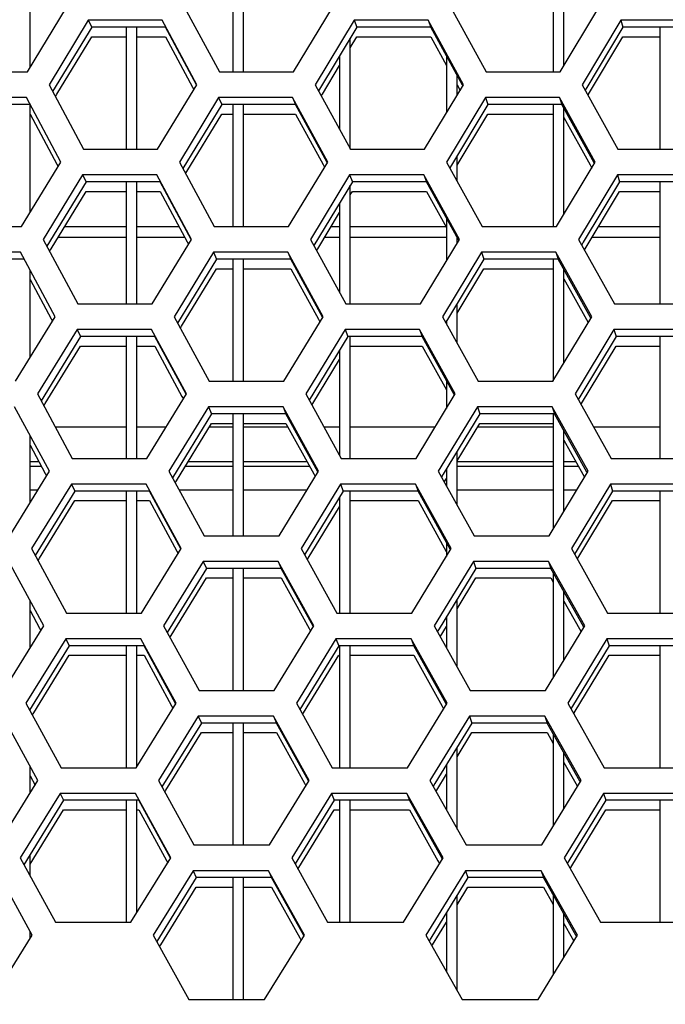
# Model space of a CAD drawing. Header units: millimetres. Extents: x 0 to 420, y 0 to 297.
# Tile 56 of 256: x 118.73 to 121.15, y 86.44 to 90.13. Entities that reach past the tile are written whole.
import ezdxf

# ---------------------------------------------------------------- set-up
doc = ezdxf.new("R2010")
doc.units = ezdxf.units.MM
doc.header["$LTSCALE"] = 23.1
doc.layers.get('0').update_dxf_attribs({"linetype": 'CONTINUOUS'})
doc.layers.add('DIM_PILOTEES', color=7, linetype='CONTINUOUS')
doc.styles.get("Standard").update_dxf_attribs({"font": 'txt', "width": 0.7})
doc.dimstyles.new('DIMSTYLE_4', dxfattribs={"dimtxt": 2.5, "dimasz": 3.5, "dimexe": 2, "dimexo": 0, "dimtad": 1, "dimdec": 0, "dimlfac": 10, "dimdsep": 46, "dimtxsty": 'Standard', "dimblk": '_FILLED', "dimblk1": '_FILLED', "dimblk2": '_FILLED', "dimcen": 0.09, "dimazin": 2, "dimtp": 0.8, "dimtm": 0.8, "dimtfac": 1, "dimtdec": 0, "dimtofl": 0, "dimtmove": 0, "dimatfit": 3, "dimldrblk": '_FILLED', "dimfxl": 0, "dimtolj": 1, "dimarcsym": 0})

# ---------------------------------------------------------------- blocks, each defined once
blk = doc.blocks.new('_FILLED')
at = {"color": 0, "linetype": 'ByBlock'}
blk.add_solid([(0, 0), (-1, 0.1429), (-1, -0.1429)], dxfattribs=at)
blk = doc.blocks.new('*D10')
at = {"layer": 'DIM_PILOTEES', "color": 2, "linetype": 'Continuous'}
for p, q in [((124.1252, 106.0416), (62.1844, 106.0416)), ((64.1844, 106.0416), (64.1844, 79.644)), ((64.1844, 53.2465), (64.1844, 79.644)), ((101.3716, 53.2465), (62.1844, 53.2465))]:
    blk.add_line(p, q, dxfattribs=at)
at = {"layer": 'DIM_PILOTEES', "color": 2, "linetype": 'Continuous', "xscale": 3.5, "yscale": 3.5, "zscale": 3.5}
for p, rotation in [((64.1844, 106.0416), 90), ((64.1844, 53.2465), 270)]:
    blk.add_blockref('_FILLED', p, dxfattribs=dict(at, rotation=rotation))
at = {"layer": 'DIM_PILOTEES', "color": 2, "linetype": 'Continuous', "insert": (61.0594, 82.8955), "char_height": 2.5, "width": 8.571429, "attachment_point": 2, "rotation": 90, "line_spacing_factor": 0.9}
blk.add_mtext('{\\ftxt;\\W0.0001;\\H0.0001;\\~}{\\ftxt;\\W2.2857142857;\\H2.5; }{\\ftxt;\\W0.0001;\\H0.0001;\\~}', dxfattribs=at)

msp = doc.modelspace()

# ---------------------------------------------------------------- linework, layer by layer
at = {"color": 7, "linetype": 'Continuous'}
for p, q in [((118.7652, 89.9545), (118.7652, 90.3952)), ((119.5252, 90.3952), (119.5252, 89.9381)), ((119.5652, 89.9381), (119.5652, 90.3952)), ((120.7252, 90.3952), (120.7252, 89.9381)), ((120.7652, 89.9608), (120.7652, 90.3952)), ((118.9835, 90.1313), (118.9966, 90.1054)), ((119.9795, 90.1313), (119.9901, 90.1054)), ((120.2568, 90.1313), (120.2666, 90.1054)), ((120.9785, 90.1313), (120.9865, 90.1054)), ((118.9966, 90.1054), (118.8499, 89.864)), ((119.2723, 90.1054), (118.9966, 90.1054)), ((119.1252, 90.1054), (119.1252, 89.6484)), ((119.1652, 89.6484), (119.1652, 90.1054)), ((119.3886, 89.8891), (119.2723, 90.1054)), ((119.9901, 90.1054), (119.8463, 89.8667)), ((120.2666, 90.1054), (119.9901, 90.1054)), ((120.3855, 89.8879), (120.2666, 90.1054)), ((120.9865, 90.1054), (120.8516, 89.8793)), ((121.2637, 90.1054), (120.9865, 90.1054)), ((121.1252, 90.1054), (121.1252, 89.6484)), ((118.8658, 89.8543), (118.9966, 90.0696)), ((118.9966, 90.0696), (119.1252, 90.0696)), ((119.1652, 90.0696), (119.2723, 90.0696)), ((119.2723, 90.0696), (119.3736, 89.881)), ((119.9652, 90.0283), (119.9901, 90.0696)), ((119.9652, 89.6484), (119.9652, 90.0641)), ((119.9901, 90.0696), (120.2666, 90.0696)), ((120.2666, 90.0696), (120.3252, 89.9623)), ((120.8581, 89.8545), (120.9865, 90.0696)), ((120.9865, 90.0696), (121.1252, 90.0696)), ((119.9252, 89.9977), (119.9252, 89.7218)), ((120.3252, 89.9981), (120.3252, 89.7839)), ((119.8605, 89.8544), (119.9252, 89.9618)), ((120.3652, 89.8503), (120.3652, 89.9249)), ((119.3736, 89.881), (119.3788, 89.8714)), ((119.3736, 89.881), (119.3788, 89.8714)), ((120.3652, 89.8891), (120.3764, 89.8688)), ((120.3866, 89.8858), (120.3855, 89.8879)), ((120.8516, 89.8793), (120.8454, 89.8691)), ((118.8603, 89.8452), (118.8658, 89.8543)), ((119.4716, 89.8415), (119.4834, 89.8157)), ((119.7489, 89.8415), (119.7601, 89.8157)), ((119.8565, 89.8479), (119.8605, 89.8544)), ((120.4712, 89.8415), (120.4805, 89.8157)), ((120.7494, 89.8415), (120.758, 89.8157)), ((120.8557, 89.8505), (120.8581, 89.8545)), ((118.7653, 89.8157), (118.4896, 89.8157)), ((118.7652, 89.4108), (118.7652, 89.8157)), ((119.4834, 89.8157), (119.338, 89.5757)), ((119.7601, 89.8157), (119.4834, 89.8157)), ((119.5252, 89.8157), (119.5252, 89.3586)), ((119.5652, 89.3586), (119.5652, 89.8157)), ((119.878, 89.5987), (119.7601, 89.8157)), ((120.4805, 89.8157), (120.3442, 89.5889)), ((120.758, 89.8157), (120.4805, 89.8157)), ((120.7252, 89.8157), (120.7252, 89.3586)), ((120.8784, 89.5975), (120.758, 89.8157)), ((120.7652, 89.4041), (120.7652, 89.8025)), ((118.7653, 89.7798), (118.8657, 89.5919)), ((119.3529, 89.5645), (119.4834, 89.7798)), ((119.4834, 89.7798), (119.5252, 89.7798)), ((119.5652, 89.7798), (119.7601, 89.7798)), ((119.7601, 89.7798), (119.8629, 89.5905)), ((120.3652, 89.588), (120.4805, 89.7798)), ((120.4805, 89.7798), (120.7252, 89.7798)), ((120.7652, 89.7666), (120.8632, 89.5891)), ((120.3652, 89.5282), (120.3652, 89.6238)), ((118.8657, 89.5919), (118.8705, 89.5829)), ((119.8629, 89.5905), (119.8685, 89.5803)), ((120.3442, 89.5889), (120.3378, 89.5781)), ((120.8632, 89.5891), (120.8695, 89.5776)), ((120.8798, 89.5948), (120.8784, 89.5975)), ((118.9624, 89.5518), (118.9755, 89.5259)), ((119.3482, 89.5568), (119.3529, 89.5645)), ((119.9625, 89.5518), (119.9731, 89.5259)), ((120.2409, 89.5518), (120.2508, 89.5259)), ((120.9656, 89.5518), (120.9736, 89.5259)), ((118.9755, 89.5259), (118.8282, 89.2844)), ((119.2523, 89.5259), (118.9755, 89.5259)), ((119.1252, 89.5259), (119.1252, 89.0688)), ((119.1652, 89.0688), (119.1652, 89.5259)), ((119.3691, 89.3095), (119.2523, 89.5259)), ((119.9731, 89.5259), (119.8287, 89.2872)), ((119.9652, 89.0688), (119.9652, 89.5129)), ((120.2508, 89.5259), (119.9731, 89.5259)), ((120.3702, 89.3083), (120.2508, 89.5259)), ((120.9736, 89.5259), (120.8381, 89.2997)), ((121.252, 89.5259), (120.9736, 89.5259)), ((121.1252, 89.5259), (121.1252, 89.0688)), ((118.8441, 89.2747), (118.9755, 89.4901)), ((118.9755, 89.4901), (119.1252, 89.4901)), ((119.1652, 89.4901), (119.2523, 89.4901)), ((119.2523, 89.4901), (119.3541, 89.3014)), ((119.9652, 89.477), (119.9731, 89.4901)), ((119.9731, 89.4901), (120.2508, 89.4901)), ((120.2508, 89.4901), (120.3252, 89.3542)), ((120.8447, 89.2749), (120.9736, 89.4901)), ((120.9736, 89.4901), (121.1252, 89.4901)), ((119.9252, 89.4467), (119.9252, 89.1109)), ((119.8429, 89.2748), (119.9252, 89.4109)), ((120.3252, 89.3901), (120.3252, 89.23)), ((119.1252, 89.357), (118.8944, 89.357)), ((119.324, 89.357), (119.1652, 89.357)), ((119.9252, 89.357), (119.8927, 89.357)), ((120.3237, 89.357), (119.9652, 89.357)), ((121.1252, 89.357), (120.8939, 89.357)), ((119.1252, 89.3169), (118.8699, 89.3169)), ((119.3458, 89.3169), (119.1652, 89.3169)), ((119.9252, 89.3169), (119.8684, 89.3169)), ((120.3252, 89.3169), (119.9652, 89.3169)), ((120.3652, 89.2962), (120.3652, 89.3172)), ((120.3713, 89.3062), (120.3701, 89.3083)), ((121.1252, 89.3169), (120.8698, 89.3169)), ((118.8387, 89.2657), (118.8441, 89.2747)), ((119.3541, 89.3014), (119.3593, 89.2918)), ((119.839, 89.2684), (119.8429, 89.2748)), ((120.8381, 89.2997), (120.832, 89.2896)), ((120.8423, 89.271), (120.8447, 89.2749)), ((118.7433, 89.2361), (118.4665, 89.2361)), ((119.4644, 89.2361), (119.3183, 88.9962)), ((119.4525, 89.262), (119.4644, 89.2361)), ((119.7422, 89.2361), (119.4644, 89.2361)), ((119.5252, 89.2361), (119.5252, 88.779)), ((119.5652, 88.779), (119.5652, 89.2361)), ((119.731, 89.262), (119.7422, 89.2361)), ((119.8606, 89.0191), (119.7422, 89.2361)), ((120.4655, 89.2361), (120.3287, 89.0093)), ((120.4562, 89.262), (120.4655, 89.2361)), ((120.7441, 89.2361), (120.4655, 89.2361)), ((120.7252, 89.2361), (120.7252, 88.779)), ((120.7355, 89.262), (120.7441, 89.2361)), ((120.8651, 89.0179), (120.7441, 89.2361)), ((119.3333, 88.9849), (119.4644, 89.2003)), ((119.4644, 89.2003), (119.5252, 89.2003)), ((119.5652, 89.2003), (119.7422, 89.2003)), ((119.7422, 89.2003), (119.8455, 89.0109)), ((120.3652, 89.034), (120.4655, 89.2003)), ((120.4655, 89.2003), (120.7252, 89.2003)), ((120.7652, 88.8473), (120.7652, 89.198)), ((118.7652, 88.8669), (118.7652, 89.1951)), ((120.7653, 89.1621), (120.8499, 89.0095)), ((118.7653, 89.1593), (118.8441, 89.0123)), ((120.3652, 88.9208), (120.3652, 89.0698)), ((118.8441, 89.0123), (118.849, 89.0033)), ((120.8665, 89.0152), (120.865, 89.0179)), ((119.3286, 88.9773), (119.3333, 88.9849)), ((119.8455, 89.0109), (119.8511, 89.0007)), ((120.3287, 89.0093), (120.3223, 88.9986)), ((120.3252, 89.0036), (120.3252, 88.9932)), ((120.8499, 89.0095), (120.8562, 88.9981)), ((118.9544, 88.9463), (118.8065, 88.7049)), ((118.9413, 88.9722), (118.9544, 88.9463)), ((119.2323, 88.9463), (118.9544, 88.9463)), ((119.1252, 88.9463), (119.1252, 88.4893)), ((119.1652, 88.4893), (119.1652, 88.9463)), ((119.3497, 88.7299), (119.2323, 88.9463)), ((119.9561, 88.9463), (119.8111, 88.7077)), ((119.9455, 88.9722), (119.9561, 88.9463)), ((120.2349, 88.9463), (119.9561, 88.9463)), ((119.9652, 88.4893), (119.9652, 88.9463)), ((120.225, 88.9722), (120.2349, 88.9463)), ((120.3548, 88.7287), (120.2349, 88.9463)), ((120.9607, 88.9463), (120.8246, 88.7201)), ((120.9526, 88.9722), (120.9607, 88.9463)), ((121.2402, 88.9463), (120.9607, 88.9463)), ((121.1252, 88.9463), (121.1252, 88.4893)), ((118.8225, 88.6951), (118.9544, 88.9105)), ((118.9544, 88.9105), (119.1252, 88.9105)), ((119.1652, 88.9105), (119.2323, 88.9105)), ((119.2323, 88.9105), (119.3346, 88.7217)), ((119.9652, 88.9105), (120.2349, 88.9105)), ((120.2349, 88.9105), (120.3252, 88.7464)), ((120.8312, 88.6953), (120.9607, 88.9105)), ((120.9607, 88.9105), (121.1252, 88.9105)), ((119.9252, 88.8955), (119.9252, 88.5002)), ((119.8253, 88.6952), (119.9252, 88.8597)), ((120.3252, 88.7823), (120.3252, 88.676)), ((119.3346, 88.7217), (119.3398, 88.7122)), ((120.3559, 88.7266), (120.3548, 88.7287)), ((120.8246, 88.7201), (120.8185, 88.7101)), ((118.8171, 88.6862), (118.8225, 88.6951)), ((119.4334, 88.6824), (119.4453, 88.6566)), ((119.7131, 88.6824), (119.7242, 88.6566)), ((119.8215, 88.6889), (119.8253, 88.6952)), ((120.4413, 88.6824), (120.4506, 88.6566)), ((120.7217, 88.6824), (120.7303, 88.6566)), ((120.8289, 88.6915), (120.8312, 88.6953)), ((119.4453, 88.6566), (119.2987, 88.4167)), ((119.7242, 88.6566), (119.4453, 88.6566)), ((119.5252, 88.6566), (119.5252, 88.1995)), ((119.5652, 88.1995), (119.5652, 88.6566)), ((119.8431, 88.4395), (119.7242, 88.6566)), ((120.4506, 88.6566), (120.3132, 88.4297)), ((120.7303, 88.6566), (120.4506, 88.6566)), ((120.7252, 88.6566), (120.7252, 88.2243)), ((120.8518, 88.4383), (120.7303, 88.6566)), ((118.8599, 88.607), (119.1252, 88.607)), ((119.1652, 88.607), (119.2755, 88.607)), ((119.3137, 88.4053), (119.4453, 88.6207)), ((119.4369, 88.607), (119.5252, 88.607)), ((119.4453, 88.6207), (119.5252, 88.6207)), ((119.5652, 88.6207), (119.7242, 88.6207)), ((119.5652, 88.607), (119.7317, 88.607)), ((119.7242, 88.6207), (119.828, 88.4312)), ((119.8664, 88.607), (119.9252, 88.607)), ((119.9652, 88.607), (120.2834, 88.607)), ((120.3652, 88.4798), (120.4506, 88.6207)), ((120.4423, 88.607), (120.7252, 88.607)), ((120.4506, 88.6207), (120.7252, 88.6207)), ((120.876, 88.607), (121.1252, 88.607)), ((118.7652, 88.3227), (118.7652, 88.5749)), ((120.7652, 88.2903), (120.7652, 88.5937)), ((118.7652, 88.539), (118.8226, 88.4326)), ((120.7652, 88.5579), (120.8365, 88.4298)), ((120.3652, 88.3137), (120.3652, 88.5156)), ((118.7652, 88.4596), (118.808, 88.4596)), ((119.3469, 88.4596), (119.5252, 88.4596)), ((119.5652, 88.4596), (119.8124, 88.4596)), ((120.3652, 88.4596), (120.7252, 88.4596)), ((120.7652, 88.4596), (120.8199, 88.4596)), ((118.8226, 88.4326), (118.8274, 88.4237)), ((119.828, 88.4312), (119.8336, 88.4211)), ((120.3132, 88.4297), (120.3067, 88.4191)), ((120.3252, 88.4496), (120.3252, 88.3858)), ((120.8365, 88.4298), (120.8429, 88.4185)), ((120.8532, 88.4356), (120.8517, 88.4383)), ((118.9201, 88.3927), (118.9333, 88.3668)), ((119.3091, 88.3978), (119.3137, 88.4053)), ((119.9285, 88.3927), (119.939, 88.3668)), ((120.2091, 88.3927), (120.219, 88.3668)), ((120.3171, 88.4004), (120.3252, 88.4138)), ((120.9397, 88.3927), (120.9478, 88.3668)), ((118.7652, 88.3718), (118.7955, 88.3718)), ((118.9333, 88.3668), (118.7848, 88.1253)), ((119.2123, 88.3668), (118.9333, 88.3668)), ((119.1252, 88.3668), (119.1252, 87.9097)), ((119.1652, 87.9097), (119.1652, 88.3668)), ((119.3302, 88.1503), (119.2123, 88.3668)), ((119.3233, 88.3718), (119.5252, 88.3718)), ((119.5652, 88.3718), (119.8035, 88.3718)), ((119.939, 88.3668), (119.7936, 88.1282)), ((120.219, 88.3668), (119.939, 88.3668)), ((119.9652, 87.9097), (119.9652, 88.3668)), ((120.3394, 88.1491), (120.219, 88.3668)), ((120.3652, 88.3718), (120.7252, 88.3718)), ((120.7652, 88.3718), (120.8146, 88.3718)), ((120.9478, 88.3668), (120.8111, 88.1405)), ((121.2284, 88.3668), (120.9478, 88.3668)), ((121.1252, 88.3668), (121.1252, 87.9097)), ((118.8008, 88.1155), (118.9333, 88.3309)), ((118.9333, 88.3309), (119.1252, 88.3309)), ((119.1652, 88.3309), (119.2123, 88.3309)), ((119.2123, 88.3309), (119.3151, 88.1421)), ((119.9252, 88.3441), (119.9252, 87.9097)), ((119.9652, 88.3309), (120.219, 88.3309)), ((120.219, 88.3309), (120.3242, 88.1407)), ((120.8177, 88.1157), (120.9478, 88.3309)), ((120.9478, 88.3309), (121.1252, 88.3309)), ((119.8078, 88.1156), (119.9252, 88.3083)), ((120.3252, 88.1747), (120.3252, 88.1218)), ((119.3151, 88.1421), (119.3204, 88.1326)), ((120.3406, 88.147), (120.3394, 88.1491)), ((120.8111, 88.1405), (120.8051, 88.1305)), ((118.7954, 88.1067), (118.8008, 88.1155)), ((119.4144, 88.1029), (119.4262, 88.077)), ((119.6951, 88.1029), (119.7063, 88.077)), ((119.804, 88.1093), (119.8078, 88.1156)), ((120.4263, 88.1029), (120.4356, 88.077)), ((120.7079, 88.1029), (120.7165, 88.077)), ((120.8155, 88.1119), (120.8177, 88.1157)), ((119.4262, 88.077), (119.2791, 87.8372)), ((119.7063, 88.077), (119.4262, 88.077)), ((119.5252, 88.077), (119.5252, 87.6199)), ((119.5652, 87.6199), (119.5652, 88.077)), ((119.8257, 87.8599), (119.7063, 88.077)), ((120.4356, 88.077), (120.2976, 87.8501)), ((120.7165, 88.077), (120.4356, 88.077)), ((120.8385, 87.8587), (120.7165, 88.077)), ((120.7252, 88.0613), (120.7252, 87.6674)), ((119.2941, 87.8257), (119.4262, 88.0412)), ((119.4262, 88.0412), (119.5252, 88.0412)), ((119.5652, 88.0412), (119.7063, 88.0412)), ((119.7063, 88.0412), (119.8106, 87.8516)), ((120.3652, 87.9254), (120.4356, 88.0412)), ((120.4356, 88.0412), (120.7165, 88.0412)), ((120.7165, 88.0412), (120.7252, 88.0254)), ((120.7652, 87.7331), (120.7652, 87.9896)), ((118.7652, 87.7783), (118.7652, 87.9549)), ((120.3652, 87.7068), (120.3652, 87.9612)), ((120.7652, 87.9538), (120.8232, 87.8502)), ((118.7652, 87.9191), (118.8011, 87.853)), ((120.3252, 87.8955), (120.3252, 87.7786)), ((118.8011, 87.853), (118.8059, 87.8441)), ((119.8106, 87.8516), (119.8162, 87.8415)), ((120.2976, 87.8501), (120.2912, 87.8396)), ((120.3016, 87.8209), (120.3252, 87.8596)), ((120.8232, 87.8502), (120.8295, 87.8389)), ((120.8399, 87.8561), (120.8384, 87.8587)), ((118.899, 87.8131), (118.9122, 87.7872)), ((119.2895, 87.8183), (119.2941, 87.8257)), ((119.9114, 87.8131), (119.922, 87.7872)), ((120.1932, 87.8131), (120.2031, 87.7872)), ((120.9268, 87.8131), (120.9348, 87.7872)), ((118.9122, 87.7872), (118.7631, 87.5457)), ((119.1923, 87.7872), (118.9122, 87.7872)), ((119.1252, 87.7872), (119.1252, 87.3301)), ((119.1652, 87.3333), (119.1652, 87.7872)), ((119.3108, 87.5707), (119.1923, 87.7872)), ((119.922, 87.7872), (119.776, 87.5486)), ((120.2031, 87.7872), (119.922, 87.7872)), ((119.9252, 87.7872), (119.9252, 87.3301)), ((119.9652, 87.3301), (119.9652, 87.7872)), ((120.3241, 87.5696), (120.2031, 87.7872)), ((120.9348, 87.7872), (120.7976, 87.5609)), ((121.2166, 87.7872), (120.9348, 87.7872)), ((121.1252, 87.7872), (121.1252, 87.3301)), ((118.7792, 87.5358), (118.9122, 87.7514)), ((118.9122, 87.7514), (119.1252, 87.7514)), ((119.1652, 87.7514), (119.1923, 87.7514)), ((119.1923, 87.7514), (119.2957, 87.5625)), ((119.7902, 87.536), (119.922, 87.7514)), ((119.9652, 87.7514), (120.2031, 87.7514)), ((120.2031, 87.7514), (120.3088, 87.5611)), ((120.8043, 87.5361), (120.9348, 87.7514)), ((120.9348, 87.7514), (121.1252, 87.7514)), ((118.7652, 87.5457), (118.7652, 87.5491)), ((119.2957, 87.5625), (119.3009, 87.553)), ((120.3088, 87.5611), (120.3148, 87.5504)), ((120.3252, 87.5674), (120.3241, 87.5695)), ((120.7976, 87.5609), (120.7916, 87.551)), ((120.802, 87.5324), (120.8043, 87.5361)), ((118.7738, 87.5272), (118.7792, 87.5358)), ((119.3953, 87.5233), (119.4071, 87.4974)), ((119.6772, 87.5233), (119.6884, 87.4974)), ((119.7864, 87.5298), (119.7902, 87.536)), ((120.4113, 87.5233), (120.4206, 87.4974)), ((120.694, 87.5233), (120.7026, 87.4974)), ((119.4071, 87.4974), (119.2595, 87.2577)), ((119.6884, 87.4974), (119.4071, 87.4974)), ((119.5252, 87.4974), (119.5252, 87.0404)), ((119.5652, 87.0404), (119.5652, 87.4974)), ((119.8083, 87.2804), (119.6884, 87.4974)), ((120.4206, 87.4974), (120.2821, 87.2705)), ((120.7026, 87.4974), (120.4206, 87.4974)), ((120.8251, 87.2792), (120.7026, 87.4974)), ((119.2744, 87.2461), (119.4071, 87.4616)), ((119.4071, 87.4616), (119.5252, 87.4616)), ((119.5652, 87.4616), (119.6884, 87.4616)), ((119.6884, 87.4616), (119.7931, 87.272)), ((120.3652, 87.3708), (120.4206, 87.4616)), ((120.4206, 87.4616), (120.7026, 87.4616)), ((120.7026, 87.4616), (120.7253, 87.4213)), ((120.7252, 87.4571), (120.7252, 87.1103)), ((120.3652, 87.1002), (120.3652, 87.4067)), ((120.7652, 87.1758), (120.7652, 87.3858)), ((118.7652, 87.2336), (118.7652, 87.3354)), ((120.3252, 87.3411), (120.3252, 87.1716)), ((120.7652, 87.3499), (120.8098, 87.2706)), ((118.7652, 87.2996), (118.7844, 87.2645)), ((120.2891, 87.2462), (120.3252, 87.3053)), ((120.8266, 87.2765), (120.8251, 87.2792)), ((119.2699, 87.2388), (119.2744, 87.2461)), ((119.7931, 87.272), (119.7987, 87.2619)), ((120.2821, 87.2705), (120.2757, 87.2601)), ((120.2862, 87.2414), (120.2891, 87.2462)), ((120.8098, 87.2706), (120.8162, 87.2593)), ((118.891, 87.2077), (118.7415, 86.9662)), ((118.8779, 87.2335), (118.891, 87.2077)), ((119.1724, 87.2077), (118.891, 87.2077)), ((119.1252, 87.2077), (119.1252, 86.7506)), ((119.1652, 86.786), (119.1652, 87.2077)), ((119.2913, 86.9912), (119.1724, 87.2077)), ((119.905, 87.2077), (119.7585, 86.9691)), ((119.8944, 87.2335), (119.905, 87.2077)), ((120.1872, 87.2077), (119.905, 87.2077)), ((119.9252, 87.2077), (119.9252, 86.7506)), ((119.9652, 86.7506), (119.9652, 87.2077)), ((120.1773, 87.2335), (120.1872, 87.2077)), ((120.3087, 86.99), (120.1872, 87.2077)), ((120.9219, 87.2077), (120.7841, 86.9813)), ((120.9139, 87.2335), (120.9219, 87.2077)), ((121.2048, 87.2077), (120.9219, 87.2077)), ((121.1252, 87.2077), (121.1252, 86.7506)), ((118.7652, 86.9687), (118.891, 87.1718)), ((118.891, 87.1718), (119.1252, 87.1718)), ((119.1652, 87.1718), (119.1724, 87.1718)), ((119.1724, 87.1718), (119.2762, 86.9828)), ((119.7726, 86.9564), (119.905, 87.1718)), ((119.905, 87.1718), (119.9252, 87.1718)), ((119.9652, 87.1718), (120.1872, 87.1718)), ((120.1872, 87.1718), (120.2935, 86.9814)), ((120.7908, 86.9565), (120.9219, 87.1718)), ((120.9219, 87.1718), (121.1252, 87.1718)), ((118.7652, 86.924), (118.7652, 87.0045)), ((119.2762, 86.9828), (119.2814, 86.9734)), ((120.3099, 86.9879), (120.3087, 86.99)), ((119.7689, 86.9503), (119.7726, 86.9564)), ((120.2935, 86.9814), (120.2994, 86.9708)), ((120.7841, 86.9813), (120.7781, 86.9715)), ((120.7886, 86.9529), (120.7908, 86.9565)), ((119.3881, 86.9179), (119.2399, 86.6782)), ((119.3762, 86.9438), (119.3881, 86.9179)), ((119.6704, 86.9179), (119.3881, 86.9179)), ((119.5252, 86.9179), (119.5252, 86.4608)), ((119.5652, 86.4608), (119.5652, 86.9179)), ((119.6593, 86.9438), (119.6704, 86.9179)), ((119.7909, 86.7008), (119.6704, 86.9179)), ((120.4056, 86.9179), (120.2665, 86.6909)), ((120.3963, 86.9438), (120.4056, 86.9179)), ((120.6888, 86.9179), (120.4056, 86.9179)), ((120.6802, 86.9438), (120.6888, 86.9179)), ((120.8118, 86.6996), (120.6888, 86.9179)), ((119.2548, 86.6665), (119.3881, 86.8821)), ((119.3881, 86.8821), (119.5252, 86.8821)), ((119.5652, 86.8821), (119.6704, 86.8821)), ((119.6704, 86.8821), (119.7757, 86.6923)), ((120.3652, 86.8161), (120.4056, 86.8821)), ((120.3652, 86.8161), (120.4056, 86.8821)), ((120.4056, 86.8821), (120.6888, 86.8821)), ((120.6888, 86.8821), (120.7252, 86.8173)), ((120.3652, 86.4938), (120.3652, 86.8519)), ((120.7252, 86.8531), (120.7252, 86.5531)), ((120.3252, 86.7866), (120.3252, 86.5649)), ((120.7652, 86.6183), (120.7652, 86.7822)), ((120.2736, 86.6666), (120.3252, 86.7508)), ((120.7652, 86.7463), (120.7965, 86.6909)), ((118.7652, 86.6887), (118.7652, 86.7163)), ((119.7757, 86.6923), (119.7813, 86.6823)), ((120.2665, 86.6909), (120.2602, 86.6806)), ((120.7965, 86.6909), (120.8028, 86.6797)), ((120.8134, 86.6969), (120.8118, 86.6996)), ((119.2504, 86.6593), (119.2548, 86.6665)), ((120.2707, 86.6618), (120.2736, 86.6666))]:
    msp.add_line(p, q, dxfattribs=at)
at = {"color": 3, "linetype": 'Continuous'}
for p, q in [((118.7553, 89.9381), (118.9024, 90.1796)), ((119.3444, 90.1796), (119.4748, 89.9381)), ((119.7519, 89.9381), (119.8979, 90.1796)), ((120.3413, 90.1796), (120.4737, 89.9381)), ((120.7517, 89.9381), (120.8963, 90.1796)), ((118.9835, 90.1313), (118.8364, 89.8898)), ((119.2598, 90.1313), (118.9835, 90.1313)), ((119.39, 89.8898), (119.2598, 90.1313)), ((119.9795, 90.1313), (119.8337, 89.8898)), ((120.2568, 90.1313), (119.9795, 90.1313)), ((120.3891, 89.8898), (120.2568, 90.1313)), ((120.9785, 90.1313), (120.834, 89.8898)), ((121.2564, 90.1313), (120.9785, 90.1313)), ((118.4791, 89.9381), (118.7553, 89.9381)), ((119.4748, 89.9381), (119.7519, 89.9381)), ((120.4737, 89.9381), (120.7517, 89.9381)), ((118.8364, 89.8898), (118.9659, 89.6484)), ((119.2432, 89.6484), (119.39, 89.8898)), ((119.8337, 89.8898), (119.9653, 89.6484)), ((120.2435, 89.6484), (120.3891, 89.8898)), ((120.834, 89.8898), (120.9677, 89.6484)), ((118.7516, 89.8415), (118.4752, 89.8415)), ((118.881, 89.6001), (118.7516, 89.8415)), ((119.4716, 89.8415), (119.3248, 89.6001)), ((119.7489, 89.8415), (119.4716, 89.8415)), ((119.8805, 89.6001), (119.7489, 89.8415)), ((120.4712, 89.8415), (120.3257, 89.6001)), ((120.7494, 89.8415), (120.4712, 89.8415)), ((120.883, 89.6001), (120.7494, 89.8415)), ((118.9659, 89.6484), (119.2432, 89.6484)), ((119.9653, 89.6484), (120.2435, 89.6484)), ((120.9677, 89.6484), (121.2466, 89.6484)), ((118.7333, 89.3586), (118.881, 89.6001)), ((119.3248, 89.6001), (119.4557, 89.3586)), ((119.734, 89.3586), (119.8805, 89.6001)), ((120.3257, 89.6001), (120.4587, 89.3586)), ((120.7378, 89.3586), (120.883, 89.6001)), ((118.9624, 89.5518), (118.8147, 89.3103)), ((119.2399, 89.5518), (118.9624, 89.5518)), ((119.3706, 89.3103), (119.2399, 89.5518)), ((119.9625, 89.5518), (119.8161, 89.3103)), ((120.2409, 89.5518), (119.9625, 89.5518)), ((120.3738, 89.3103), (120.2409, 89.5518)), ((120.9656, 89.5518), (120.8205, 89.3103)), ((121.2446, 89.5518), (120.9656, 89.5518)), ((118.4559, 89.3586), (118.7333, 89.3586)), ((119.4557, 89.3586), (119.734, 89.3586)), ((120.4587, 89.3586), (120.7378, 89.3586)), ((118.8147, 89.3103), (118.9448, 89.0688)), ((119.2232, 89.0688), (119.3706, 89.3103)), ((119.8161, 89.3103), (119.9483, 89.0688)), ((120.2276, 89.0688), (120.3738, 89.3103)), ((120.8205, 89.3103), (120.9548, 89.0688)), ((118.7296, 89.262), (118.4521, 89.262)), ((118.8595, 89.0205), (118.7296, 89.262)), ((119.4525, 89.262), (119.3052, 89.0205)), ((119.731, 89.262), (119.4525, 89.262)), ((119.8631, 89.0205), (119.731, 89.262)), ((120.4562, 89.262), (120.3102, 89.0205)), ((120.7355, 89.262), (120.4562, 89.262)), ((120.8697, 89.0205), (120.7355, 89.262)), ((118.9448, 89.0688), (119.2232, 89.0688)), ((119.9483, 89.0688), (120.2276, 89.0688)), ((120.9548, 89.0688), (121.2348, 89.0688)), ((118.7112, 88.779), (118.8595, 89.0205)), ((119.3052, 89.0205), (119.4366, 88.779)), ((119.7161, 88.779), (119.8631, 89.0205)), ((120.3102, 89.0205), (120.4437, 88.779)), ((120.724, 88.779), (120.8697, 89.0205)), ((118.9413, 88.9722), (118.793, 88.7307)), ((119.2199, 88.9722), (118.9413, 88.9722)), ((119.3512, 88.7307), (119.2199, 88.9722)), ((119.9455, 88.9722), (119.7985, 88.7307)), ((120.225, 88.9722), (119.9455, 88.9722)), ((120.3584, 88.7307), (120.225, 88.9722)), ((120.9526, 88.9722), (120.807, 88.7307)), ((121.2328, 88.9722), (120.9526, 88.9722)), ((119.4366, 88.779), (119.7161, 88.779)), ((120.4437, 88.779), (120.724, 88.779)), ((118.793, 88.7307), (118.9237, 88.4893)), ((119.2032, 88.4893), (119.3512, 88.7307)), ((119.7985, 88.7307), (119.9313, 88.4893)), ((120.2117, 88.4893), (120.3584, 88.7307)), ((120.807, 88.7307), (120.9419, 88.4893)), ((118.8381, 88.441), (118.7076, 88.6824)), ((119.4334, 88.6824), (119.2855, 88.441)), ((119.7131, 88.6824), (119.4334, 88.6824)), ((119.8458, 88.441), (119.7131, 88.6824)), ((120.4413, 88.6824), (120.2946, 88.441)), ((120.7217, 88.6824), (120.4413, 88.6824)), ((120.8565, 88.441), (120.7217, 88.6824)), ((118.7652, 88.4771), (118.7986, 88.4771)), ((118.9237, 88.4893), (119.2032, 88.4893)), ((119.3576, 88.4771), (119.5252, 88.4771)), ((119.5652, 88.4771), (119.8028, 88.4771)), ((119.9313, 88.4893), (120.2117, 88.4893)), ((120.3652, 88.4771), (120.7252, 88.4771)), ((120.7652, 88.4771), (120.8102, 88.4771)), ((120.9419, 88.4893), (121.223, 88.4893)), ((118.6892, 88.1995), (118.8381, 88.441)), ((119.2855, 88.441), (119.4175, 88.1995)), ((119.6981, 88.1995), (119.8458, 88.441)), ((120.2946, 88.441), (120.4288, 88.1995)), ((120.7102, 88.1995), (120.8565, 88.441)), ((118.9201, 88.3927), (118.7713, 88.1512)), ((119.1999, 88.3927), (118.9201, 88.3927)), ((119.3318, 88.1512), (119.1999, 88.3927)), ((119.9285, 88.3927), (119.7809, 88.1512)), ((120.2091, 88.3927), (119.9285, 88.3927)), ((120.3431, 88.1512), (120.2091, 88.3927)), ((120.9397, 88.3927), (120.7935, 88.1512)), ((121.2211, 88.3927), (120.9397, 88.3927)), ((119.4175, 88.1995), (119.6981, 88.1995)), ((120.4288, 88.1995), (120.7102, 88.1995)), ((118.7713, 88.1512), (118.9025, 87.9097)), ((119.1832, 87.9097), (119.3318, 88.1512)), ((119.7809, 88.1512), (119.9143, 87.9097)), ((120.1959, 87.9097), (120.3431, 88.1512)), ((120.7935, 88.1512), (120.929, 87.9097)), ((118.8166, 87.8614), (118.6855, 88.1029)), ((119.4144, 88.1029), (119.2659, 87.8614)), ((119.6951, 88.1029), (119.4144, 88.1029)), ((119.8284, 87.8614), (119.6951, 88.1029)), ((120.4263, 88.1029), (120.2791, 87.8614)), ((120.7079, 88.1029), (120.4263, 88.1029)), ((120.8432, 87.8614), (120.7079, 88.1029)), ((118.9025, 87.9097), (119.1832, 87.9097)), ((119.9143, 87.9097), (120.1959, 87.9097)), ((120.929, 87.9097), (121.2112, 87.9097)), ((118.6672, 87.6199), (118.8166, 87.8614)), ((119.2659, 87.8614), (119.3985, 87.6199)), ((119.6802, 87.6199), (119.8284, 87.8614)), ((120.2791, 87.8614), (120.4138, 87.6199)), ((120.6963, 87.6199), (120.8432, 87.8614)), ((118.899, 87.8131), (118.7497, 87.5716)), ((119.1799, 87.8131), (118.899, 87.8131)), ((119.3124, 87.5716), (119.1799, 87.8131)), ((119.9114, 87.8131), (119.7633, 87.5716)), ((120.1932, 87.8131), (119.9114, 87.8131)), ((120.3278, 87.5716), (120.1932, 87.8131)), ((120.9268, 87.8131), (120.78, 87.5716)), ((121.2093, 87.8131), (120.9268, 87.8131)), ((119.3985, 87.6199), (119.6802, 87.6199)), ((120.4138, 87.6199), (120.6963, 87.6199)), ((118.7497, 87.5716), (118.8814, 87.3301)), ((119.1633, 87.3301), (119.3124, 87.5716)), ((119.7633, 87.5716), (119.8972, 87.3301)), ((120.18, 87.3301), (120.3278, 87.5716)), ((120.78, 87.5716), (120.916, 87.3301)), ((118.7951, 87.2818), (118.6635, 87.5233)), ((119.3953, 87.5233), (119.2462, 87.2818)), ((119.6772, 87.5233), (119.3953, 87.5233)), ((119.811, 87.2818), (119.6772, 87.5233)), ((120.4113, 87.5233), (120.2635, 87.2818)), ((120.694, 87.5233), (120.4113, 87.5233)), ((120.8299, 87.2818), (120.694, 87.5233)), ((118.8814, 87.3301), (119.1633, 87.3301)), ((119.8972, 87.3301), (120.18, 87.3301)), ((120.916, 87.3301), (121.1995, 87.3301)), ((118.6452, 87.0404), (118.7951, 87.2818)), ((119.2462, 87.2818), (119.3794, 87.0404)), ((119.6623, 87.0404), (119.811, 87.2818)), ((120.2635, 87.2818), (120.3988, 87.0404)), ((120.6825, 87.0404), (120.8299, 87.2818)), ((118.8779, 87.2335), (118.728, 86.9921)), ((119.1599, 87.2335), (118.8779, 87.2335)), ((119.293, 86.9921), (119.1599, 87.2335)), ((119.8944, 87.2335), (119.7457, 86.9921)), ((120.1773, 87.2335), (119.8944, 87.2335)), ((120.3125, 86.9921), (120.1773, 87.2335)), ((120.9139, 87.2335), (120.7665, 86.9921)), ((121.1975, 87.2335), (120.9139, 87.2335)), ((119.3794, 87.0404), (119.6623, 87.0404)), ((120.3988, 87.0404), (120.6825, 87.0404)), ((118.728, 86.9921), (118.8603, 86.7506)), ((119.1433, 86.7506), (119.293, 86.9921)), ((119.7457, 86.9921), (119.8802, 86.7506)), ((120.1641, 86.7506), (120.3125, 86.9921)), ((120.7665, 86.9921), (120.9031, 86.7506)), ((118.7737, 86.7023), (118.6415, 86.9438)), ((119.3762, 86.9438), (119.2266, 86.7023)), ((119.6593, 86.9438), (119.3762, 86.9438)), ((119.7936, 86.7023), (119.6593, 86.9438)), ((120.3963, 86.9438), (120.248, 86.7023)), ((120.6802, 86.9438), (120.3963, 86.9438)), ((120.8167, 86.7023), (120.6802, 86.9438)), ((118.8603, 86.7506), (119.1433, 86.7506)), ((119.8802, 86.7506), (120.1641, 86.7506)), ((120.9031, 86.7506), (121.1877, 86.7506)), ((118.6231, 86.4608), (118.7737, 86.7023)), ((119.2266, 86.7023), (119.3603, 86.4608)), ((119.6443, 86.4608), (119.7936, 86.7023)), ((120.248, 86.7023), (120.3838, 86.4608)), ((120.6687, 86.4608), (120.8167, 86.7023)), ((119.3603, 86.4608), (119.6443, 86.4608)), ((120.3838, 86.4608), (120.6687, 86.4608))]:
    msp.add_line(p, q, dxfattribs=at)

# ---------------------------------------------------------------- dimensions: what is measured, and where the dimension line sits
at = {"layer": 'DIM_PILOTEES', "color": 2, "linetype": 'Continuous'}
dim = msp.add_linear_dim(base=(64.1844, 53.2465), p1=(124.1252, 106.0416), p2=(101.3716, 53.2465), angle=270, text='{\\ftxt;\\W0.0001;\\H0.0001;\\~}{\\ftxt;\\W2.2857142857;\\H2.5; }{\\ftxt;\\W0.0001;\\H0.0001;\\~}', dimstyle='DIMSTYLE_4', dxfattribs=at)
dim.commit()
dim.dimension.update_dxf_attribs({"geometry": '*D10', "text_midpoint": (64.1844, 82.5384), "dimtype": 160})

doc.saveas('drawing.dxf')
